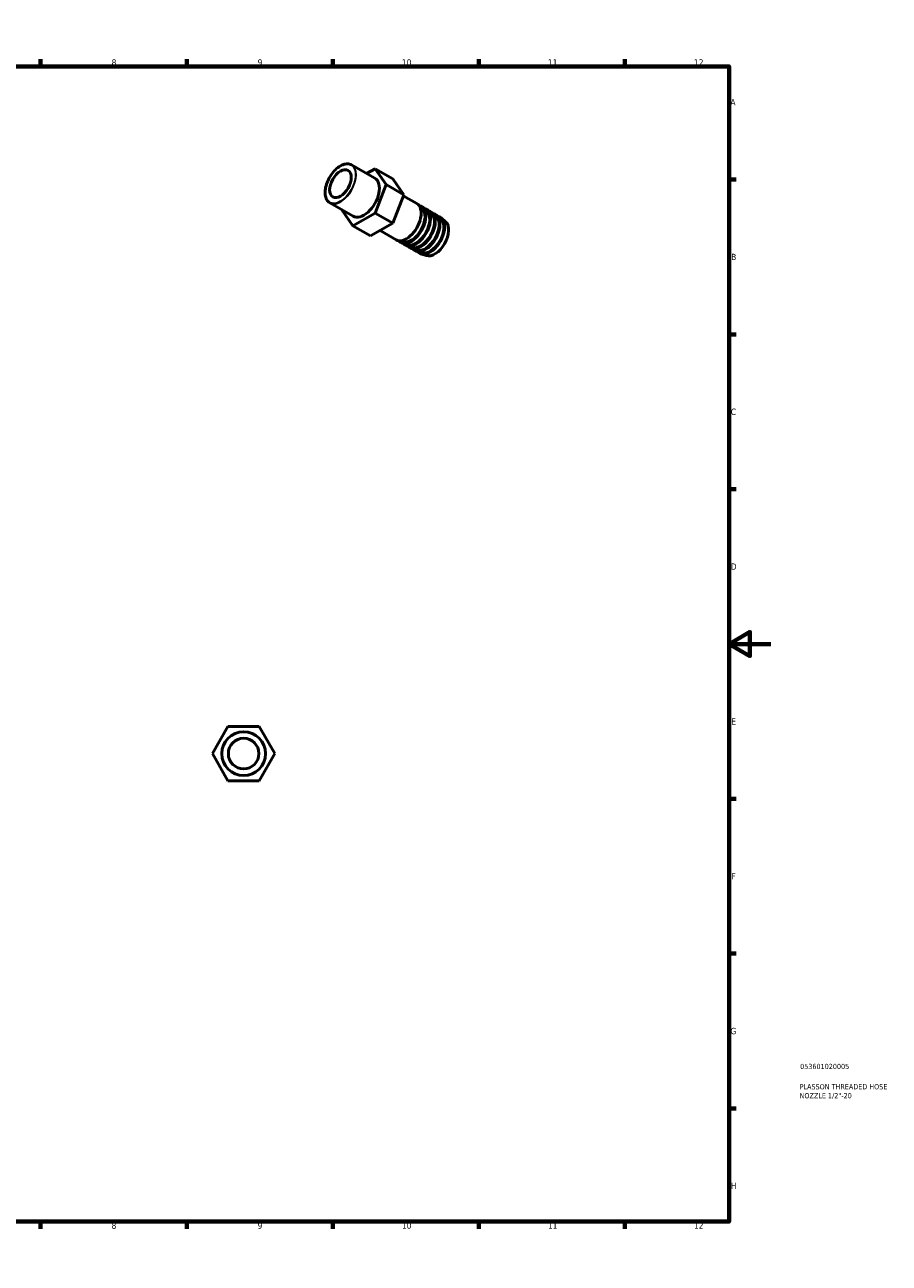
# Model space of a CAD drawing. Header units: millimetres. Extents: x 0 to 898, y 0 to 594.
# Tile 3 of 3: x 483 to 898, y 0 to 594. Entities that reach past the tile are written whole.
import ezdxf

# ---------------------------------------------------------------- set-up
doc = ezdxf.new("R2010")
doc.units = ezdxf.units.MM
for name, color, linetype, lineweight in [('Border (ANSI)', 7, 'Continuous', 70), ('Title (ISO)', 7, 'Continuous', 50), ('Visible (ANSI)', 7, 'Continuous', 50), ('Visible Narrow (ANSI)', 7, 'Continuous', 35)]:
    doc.layers.add(name, color=color, linetype=linetype, lineweight=lineweight)
doc.styles.add('Note Text (ANSI)', font='tahoma.ttf')
doc.styles.add('Note Text (ISO)', font='tahoma.ttf')

# ---------------------------------------------------------------- blocks, each defined once
blk = doc.blocks.new('Borders Default Border')
at = {"layer": 'Border (ANSI)'}
for p, q in [((70.08, 574), (70.08, 577.45)), ((140.17, 574), (140.17, 577.45)), ((210.25, 574), (210.25, 577.45)), ((280.33, 574), (280.33, 577.45)), ((350.42, 574), (350.42, 577.45)), ((490.58, 574), (490.58, 577.45)), ((560.67, 574), (560.67, 577.45)), ((630.75, 574), (630.75, 577.45)), ((700.83, 574), (700.83, 577.45)), ((770.92, 574), (770.92, 577.45)), ((20, 519.75), (16.55, 519.75)), ((821, 519.75), (824.45, 519.75)), ((20, 445.5), (16.55, 445.5)), ((821, 445.5), (824.45, 445.5)), ((20, 371.25), (16.55, 371.25)), ((821, 371.25), (824.45, 371.25)), ((20, 222.75), (16.55, 222.75)), ((821, 222.75), (824.45, 222.75)), ((20, 148.5), (16.55, 148.5)), ((821, 148.5), (824.45, 148.5)), ((20, 74.25), (16.55, 74.25)), ((821, 74.25), (824.45, 74.25)), ((70.08, 20), (70.08, 16.55)), ((140.17, 20), (140.17, 16.55)), ((210.25, 20), (210.25, 16.55)), ((280.33, 20), (280.33, 16.55)), ((350.42, 20), (350.42, 16.55)), ((490.58, 20), (490.58, 16.55)), ((560.67, 20), (560.67, 16.55)), ((630.75, 20), (630.75, 16.55)), ((700.83, 20), (700.83, 16.55)), ((770.92, 20), (770.92, 16.55))]:
    blk.add_line(p, q, dxfattribs=at)
at = {"layer": 'Border (ANSI)', "flags": 128}
for points in [[(420.5, 594), (420.5, 574), (414.73, 584), (426.27, 584), (420.5, 574)], [(20, 20), (20, 574), (821, 574), (821, 20), (20, 20)], [(0, 297), (20, 297), (10, 302.77), (10, 291.23), (20, 297)], [(841, 297), (821, 297), (831, 302.77), (831, 291.23), (821, 297)], [(420.5, 0), (420.5, 20), (414.73, 10), (426.27, 10), (420.5, 20)]]:
    blk.add_lwpolyline(points, dxfattribs=at)
at = {"layer": 'Border (ANSI)', "attachment_point": 7, "style": 'Note Text (ANSI)'}
for s, insert, char_height in [('1', (34.35, 574.4), 3.05), ('2', (104.2, 574.4), 3.05), ('3', (174.26, 574.34), 3.05), ('4', (244.23, 574.4), 3.05), ('5', (314.48, 574.34), 3.05), ('6', (384.49, 574.34), 3.05), ('7', (454.6, 574.4), 3.05), ('8', (524.63, 574.33), 3.05), ('9', (594.7, 574.34), 3.05), ('10', (663.96, 574.34), 3.048), ('11', (734.04, 574.4), 3.048), ('12', (804.13, 574.4), 3.048), ('A', (16.78, 555.35), 3.05), ('A', (821.63, 555.35), 3.05), ('B', (17.15, 481.1), 3.05), ('B', (821.99, 481.1), 3.05), ('C', (16.95, 406.8), 3.05), ('C', (821.8, 406.8), 3.05), ('D', (16.96, 332.6), 3.05), ('D', (821.81, 332.6), 3.05), ('E', (17.21, 258.35), 3.05), ('E', (822.05, 258.35), 3.05), ('F', (17.29, 184.1), 3.05), ('F', (822.14, 184.1), 3.05), ('G', (16.81, 109.79), 3.05), ('G', (821.66, 109.79), 3.05), ('H', (16.97, 35.6), 3.05), ('H', (821.81, 35.6), 3.05), ('1', (34.35, 16.55), 3.05), ('2', (104.2, 16.55), 3.05), ('3', (174.26, 16.49), 3.05), ('4', (244.23, 16.55), 3.05), ('5', (314.48, 16.49), 3.05), ('6', (384.49, 16.49), 3.05), ('7', (454.6, 16.55), 3.05), ('8', (524.63, 16.48), 3.05), ('9', (594.7, 16.49), 3.05), ('10', (663.96, 16.49), 3.048), ('11', (734.04, 16.55), 3.048), ('12', (804.13, 16.55), 3.048)]:
    blk.add_mtext(s, dxfattribs=dict(at, insert=insert, char_height=char_height))
blk = doc.blocks.new('Title Blocks ISO')
at = {"layer": 'Title (ISO)', "color": 232, "true_color": 0xca0064, "style": 'Note Text (ISO)'}
for tag, p in [('PART_NUMBER_001', (34.08, 73.13)), ('DESCRIPTION_001', (33.84, 63.4)), ('DESCRIPTION_002', (33.84, 59.12))]:
    blk.add_attdef(tag, p, '', height=2.5, dxfattribs=at)

msp = doc.modelspace()

# ---------------------------------------------------------------- linework, layer by layer
at = {"layer": 'Visible (ANSI)'}
for p, q in [((650.986, 520.352), (639.757, 526.819)), ((647.027, 522.632), (651.065, 524.957)), ((651.065, 524.957), (659.55, 520.071)), ((651.065, 524.957), (656.372, 517.385)), ((656.372, 517.385), (651.065, 503.701)), ((656.372, 517.385), (664.857, 512.499)), ((659.55, 520.071), (664.857, 512.499)), ((664.857, 512.499), (659.55, 498.814)), ((671.113, 508.211), (664.64, 511.939)), ((640.529, 502.193), (629.3, 508.659)), ((635.143, 505.16), (635.186, 505.27)), ((640.45, 497.588), (635.143, 505.16)), ((673.647, 506.015), (671.699, 507.783)), ((675.91, 504.712), (673.962, 506.48)), ((678.173, 503.409), (676.225, 505.177)), ((651.065, 503.701), (640.45, 497.588)), ((651.065, 503.701), (659.55, 498.814)), ((680.436, 502.106), (678.487, 503.874)), ((682.698, 500.803), (680.75, 502.571)), ((684.961, 499.5), (683.013, 501.268)), ((640.45, 497.588), (648.936, 492.702)), ((659.55, 498.814), (648.936, 492.702)), ((661.132, 490.88), (653.451, 495.302)), ((664.304, 489.79), (661.797, 490.587)), ((666.566, 488.487), (664.06, 489.284)), ((668.829, 487.184), (666.322, 487.981)), ((671.092, 485.88), (668.585, 486.678)), ((673.355, 484.577), (670.848, 485.375)), ((675.617, 483.274), (673.111, 484.072)), ((572.98, 244.427), (580.486, 257.427)), ((580.486, 257.427), (595.497, 257.427)), ((595.497, 257.427), (603.003, 244.427)), ((580.486, 231.427), (572.98, 244.427)), ((603.003, 244.427), (595.497, 231.427)), ((595.497, 231.427), (580.486, 231.427))]:
    msp.add_line(p, q, dxfattribs=at)
for radius in [10.477, 7.334]:
    msp.add_circle((587.992, 244.427), radius, dxfattribs=at)
msp.add_ellipse((634.444, 517.788), major_axis=(3.66, 6.356), ratio=0.5780931, dxfattribs=at)
for centre, major_axis, start_param, end_param in [((645.758, 511.273), (-5.229, -9.08), 0, 3.1415927), ((666.122, 499.545), (-4.99, -8.666), 0, 3.1415927), ((668.385, 498.242), (-4.99, -8.666), 6.070905, 9.6370583), ((668.385, 498.242), (-4.709, -8.177), 0.1252501, 3.0163426), ((670.648, 496.939), (-4.99, -8.666), 6.070905, 9.6370583), ((670.648, 496.939), (-4.709, -8.177), 0.1252501, 3.0163426), ((672.91, 495.636), (-4.99, -8.666), 6.070905, 9.6370583), ((672.91, 495.636), (-4.709, -8.177), 0.1252501, 3.0163426), ((675.173, 494.333), (-4.99, -8.666), 6.070905, 9.6370583), ((675.173, 494.333), (-4.709, -8.177), 0.1252501, 3.0163426), ((677.436, 493.03), (-4.99, -8.666), 6.070905, 9.6370583), ((677.436, 493.03), (-4.709, -8.177), 0.1252501, 3.0163426), ((679.699, 491.727), (-4.709, -8.177), 0.1252501, 3.0163426)]:
    msp.add_ellipse(centre, major_axis=major_axis, ratio=0.5780931, start_param=start_param, end_param=end_param, dxfattribs=at)
msp.add_open_spline([(639.757, 526.819), (639.197, 527.141), (638.55, 527.31), (637.141, 527.327), (636.378, 527.171), (634.81, 526.548), (634.006, 526.076), (632.442, 524.868), (631.683, 524.13), (630.288, 522.464), (629.651, 521.537), (628.564, 519.585), (628.114, 518.561), (627.444, 516.518), (627.226, 515.5), (627.043, 513.572), (627.079, 512.662), (627.406, 511.043), (627.697, 510.333), (628.432, 509.299), (628.836, 508.927), (629.3, 508.659)], degree=3, knots=[5.4997209, 5.4997209, 5.4997209, 5.4997209, 5.8126229, 5.8126229, 6.1304418, 6.1304418, 6.4520648, 6.4520648, 6.7739339, 6.7739339, 7.0954775, 7.0954775, 7.4169006, 7.4169006, 7.7384866, 7.7384866, 8.0603971, 8.0603971, 8.3817663, 8.3817663, 8.6413135, 8.6413135, 8.6413135, 8.6413135], dxfattribs=at)
at = {"layer": 'Visible Narrow (ANSI)'}
msp.add_circle((587.992, 244.427), 10.357, dxfattribs=at)
msp.add_ellipse((634.444, 517.788), major_axis=(5.169, 8.976), ratio=0.5780931, dxfattribs=at)
msp.add_ellipse((634.529, 517.739), major_axis=(-5.229, -9.08), ratio=0.5780931, start_param=0.1570796, end_param=2.984513, dxfattribs=at)

# ---------------------------------------------------------------- block references
msp.add_blockref('Borders Default Border', (0, 0))
msp.add_blockref('Title Blocks ISO', (821, 20)).add_auto_attribs({'PART_NUMBER_001': '053601020005', 'DESCRIPTION_001': 'PLASSON THREADED HOSE', 'DESCRIPTION_002': 'NOZZLE 1/2"-20'})

doc.saveas('drawing.dxf')
